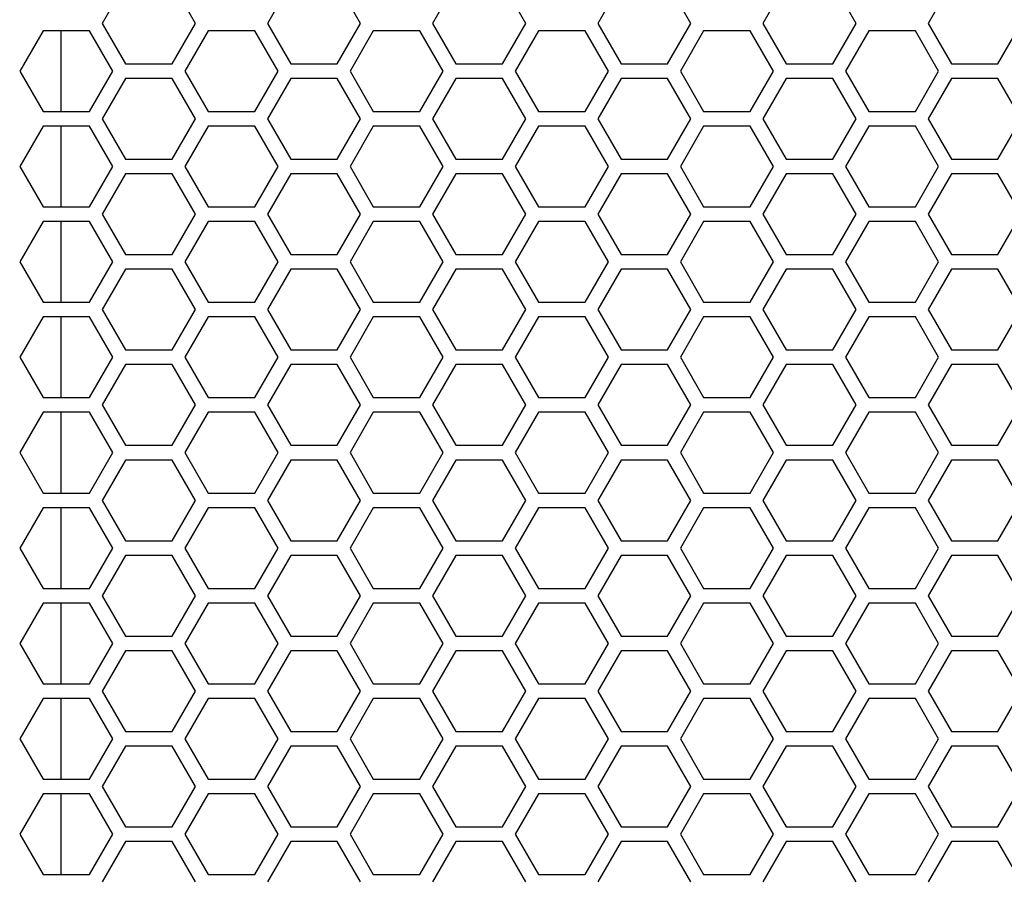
# Model space of a CAD drawing. Header units: millimetres. Extents: x 25 to 1935, y 715 to 2336.
# Tile 8 of 252: x 209 to 236, y 908 to 932. Entities that reach past the tile are written whole.
import ezdxf

# ---------------------------------------------------------------- set-up
doc = ezdxf.new("R2010")
doc.units = ezdxf.units.MM
doc.header["$LTSCALE"] = 2
doc.layers.get('0').update_dxf_attribs({"color": 2})

msp = doc.modelspace()

# ---------------------------------------------------------------- linework, layer by layer
at = {"color": 2, "linetype": 'Continuous', "lineweight": 30}
for p, q in [((211.771, 932.811), (211.136, 931.711)), ((213.676, 931.711), (213.041, 932.811)), ((216.275, 932.811), (215.639, 931.711)), ((218.18, 931.711), (217.545, 932.811)), ((220.778, 932.811), (220.143, 931.711)), ((222.683, 931.711), (222.048, 932.811)), ((225.281, 932.811), (224.646, 931.711)), ((227.186, 931.711), (226.551, 932.811)), ((229.785, 932.811), (229.149, 931.711)), ((231.69, 931.711), (231.055, 932.811)), ((234.288, 932.811), (233.653, 931.711)), ((211.136, 931.711), (211.771, 930.611)), ((213.041, 930.611), (213.676, 931.711)), ((215.639, 931.711), (216.275, 930.611)), ((217.545, 930.611), (218.18, 931.711)), ((220.143, 931.711), (220.778, 930.611)), ((222.048, 930.611), (222.683, 931.711)), ((224.646, 931.711), (225.281, 930.611)), ((226.551, 930.611), (227.186, 931.711)), ((229.149, 931.711), (229.785, 930.611)), ((231.055, 930.611), (231.69, 931.711)), ((233.653, 931.711), (234.288, 930.611)), ((235.558, 930.611), (236.193, 931.711)), ((209.52, 931.511), (208.884, 930.411)), ((210.79, 931.511), (209.52, 931.511)), ((210.015, 929.311), (210.015, 931.511)), ((211.425, 930.411), (210.79, 931.511)), ((214.023, 931.511), (213.388, 930.411)), ((215.293, 931.511), (214.023, 931.511)), ((215.928, 930.411), (215.293, 931.511)), ((218.526, 931.511), (217.891, 930.411)), ((219.796, 931.511), (218.526, 931.511)), ((220.431, 930.411), (219.796, 931.511)), ((223.03, 931.511), (222.394, 930.411)), ((224.3, 931.511), (223.03, 931.511)), ((224.935, 930.411), (224.3, 931.511)), ((227.533, 931.511), (226.898, 930.411)), ((228.803, 931.511), (227.533, 931.511)), ((229.438, 930.411), (228.803, 931.511)), ((232.036, 931.511), (231.401, 930.411)), ((233.306, 931.511), (232.036, 931.511)), ((233.941, 930.411), (233.306, 931.511)), ((211.771, 930.611), (213.041, 930.611)), ((216.275, 930.611), (217.545, 930.611)), ((220.778, 930.611), (222.048, 930.611)), ((225.281, 930.611), (226.551, 930.611)), ((229.785, 930.611), (231.055, 930.611)), ((234.288, 930.611), (235.558, 930.611)), ((208.884, 930.411), (209.52, 929.311)), ((210.79, 929.311), (211.425, 930.411)), ((213.388, 930.411), (214.023, 929.311)), ((215.293, 929.311), (215.928, 930.411)), ((217.891, 930.411), (218.526, 929.311)), ((219.796, 929.311), (220.431, 930.411)), ((222.394, 930.411), (223.03, 929.311)), ((224.3, 929.311), (224.935, 930.411)), ((226.898, 930.411), (227.533, 929.311)), ((228.803, 929.311), (229.438, 930.411)), ((231.401, 930.411), (232.036, 929.311)), ((233.306, 929.311), (233.941, 930.411)), ((211.771, 930.211), (211.136, 929.111)), ((213.041, 930.211), (211.771, 930.211)), ((213.676, 929.111), (213.041, 930.211)), ((216.275, 930.211), (215.639, 929.111)), ((217.545, 930.211), (216.275, 930.211)), ((218.18, 929.111), (217.545, 930.211)), ((220.778, 930.211), (220.143, 929.111)), ((222.048, 930.211), (220.778, 930.211)), ((222.683, 929.111), (222.048, 930.211)), ((225.281, 930.211), (224.646, 929.111)), ((226.551, 930.211), (225.281, 930.211)), ((227.186, 929.111), (226.551, 930.211)), ((229.785, 930.211), (229.149, 929.111)), ((231.055, 930.211), (229.785, 930.211)), ((231.69, 929.111), (231.055, 930.211)), ((234.288, 930.211), (233.653, 929.111)), ((235.558, 930.211), (234.288, 930.211)), ((236.193, 929.111), (235.558, 930.211)), ((209.52, 929.311), (210.79, 929.311)), ((214.023, 929.311), (215.293, 929.311)), ((218.526, 929.311), (219.796, 929.311)), ((223.03, 929.311), (224.3, 929.311)), ((227.533, 929.311), (228.803, 929.311)), ((232.036, 929.311), (233.306, 929.311)), ((209.52, 928.911), (208.884, 927.811)), ((210.79, 928.911), (209.52, 928.911)), ((210.015, 926.711), (210.015, 928.911)), ((211.425, 927.811), (210.79, 928.911)), ((211.136, 929.111), (211.771, 928.011)), ((213.041, 928.011), (213.676, 929.111)), ((214.023, 928.911), (213.388, 927.811)), ((215.293, 928.911), (214.023, 928.911)), ((215.928, 927.811), (215.293, 928.911)), ((215.639, 929.111), (216.275, 928.011)), ((217.545, 928.011), (218.18, 929.111)), ((218.526, 928.911), (217.891, 927.811)), ((219.796, 928.911), (218.526, 928.911)), ((220.431, 927.811), (219.796, 928.911)), ((220.143, 929.111), (220.778, 928.011)), ((222.048, 928.011), (222.683, 929.111)), ((223.03, 928.911), (222.394, 927.811)), ((224.3, 928.911), (223.03, 928.911)), ((224.935, 927.811), (224.3, 928.911)), ((224.646, 929.111), (225.281, 928.011)), ((226.551, 928.011), (227.186, 929.111)), ((227.533, 928.911), (226.898, 927.811)), ((228.803, 928.911), (227.533, 928.911)), ((229.438, 927.811), (228.803, 928.911)), ((229.149, 929.111), (229.785, 928.011)), ((231.055, 928.011), (231.69, 929.111)), ((232.036, 928.911), (231.401, 927.811)), ((233.306, 928.911), (232.036, 928.911)), ((233.941, 927.811), (233.306, 928.911)), ((233.653, 929.111), (234.288, 928.011)), ((235.558, 928.011), (236.193, 929.111)), ((211.771, 928.011), (213.041, 928.011)), ((216.275, 928.011), (217.545, 928.011)), ((220.778, 928.011), (222.048, 928.011)), ((225.281, 928.011), (226.551, 928.011)), ((229.785, 928.011), (231.055, 928.011)), ((234.288, 928.011), (235.558, 928.011)), ((208.884, 927.811), (209.52, 926.711)), ((210.79, 926.711), (211.425, 927.811)), ((211.771, 927.611), (211.136, 926.511)), ((213.041, 927.611), (211.771, 927.611)), ((213.676, 926.511), (213.041, 927.611)), ((213.388, 927.811), (214.023, 926.711)), ((215.293, 926.711), (215.928, 927.811)), ((216.275, 927.611), (215.639, 926.511)), ((217.545, 927.611), (216.275, 927.611)), ((218.18, 926.511), (217.545, 927.611)), ((217.891, 927.811), (218.526, 926.711)), ((219.796, 926.711), (220.431, 927.811)), ((220.778, 927.611), (220.143, 926.511)), ((222.048, 927.611), (220.778, 927.611)), ((222.683, 926.511), (222.048, 927.611)), ((222.394, 927.811), (223.03, 926.711)), ((224.3, 926.711), (224.935, 927.811)), ((225.281, 927.611), (224.646, 926.511)), ((226.551, 927.611), (225.281, 927.611)), ((227.186, 926.511), (226.551, 927.611)), ((226.898, 927.811), (227.533, 926.711)), ((228.803, 926.711), (229.438, 927.811)), ((229.785, 927.611), (229.149, 926.511)), ((231.055, 927.611), (229.785, 927.611)), ((231.69, 926.511), (231.055, 927.611)), ((231.401, 927.811), (232.036, 926.711)), ((233.306, 926.711), (233.941, 927.811)), ((234.288, 927.611), (233.653, 926.511)), ((235.558, 927.611), (234.288, 927.611)), ((236.193, 926.511), (235.558, 927.611)), ((209.52, 926.711), (210.79, 926.711)), ((211.136, 926.511), (211.771, 925.411)), ((213.041, 925.411), (213.676, 926.511)), ((214.023, 926.711), (215.293, 926.711)), ((215.639, 926.511), (216.275, 925.411)), ((217.545, 925.411), (218.18, 926.511)), ((218.526, 926.711), (219.796, 926.711)), ((220.143, 926.511), (220.778, 925.411)), ((222.048, 925.411), (222.683, 926.511)), ((223.03, 926.711), (224.3, 926.711)), ((224.646, 926.511), (225.281, 925.411)), ((226.551, 925.411), (227.186, 926.511)), ((227.533, 926.711), (228.803, 926.711)), ((229.149, 926.511), (229.785, 925.411)), ((231.055, 925.411), (231.69, 926.511)), ((232.036, 926.711), (233.306, 926.711)), ((233.653, 926.511), (234.288, 925.411)), ((235.558, 925.411), (236.193, 926.511)), ((209.52, 926.311), (208.884, 925.211)), ((210.79, 926.311), (209.52, 926.311)), ((210.015, 924.111), (210.015, 926.311)), ((211.425, 925.211), (210.79, 926.311)), ((214.023, 926.311), (213.388, 925.211)), ((215.293, 926.311), (214.023, 926.311)), ((215.928, 925.211), (215.293, 926.311)), ((218.526, 926.311), (217.891, 925.211)), ((219.796, 926.311), (218.526, 926.311)), ((220.431, 925.211), (219.796, 926.311)), ((223.03, 926.311), (222.394, 925.211)), ((224.3, 926.311), (223.03, 926.311)), ((224.935, 925.211), (224.3, 926.311)), ((227.533, 926.311), (226.898, 925.211)), ((228.803, 926.311), (227.533, 926.311)), ((229.438, 925.211), (228.803, 926.311)), ((232.036, 926.311), (231.401, 925.211)), ((233.306, 926.311), (232.036, 926.311)), ((233.941, 925.211), (233.306, 926.311)), ((211.771, 925.411), (213.041, 925.411)), ((216.275, 925.411), (217.545, 925.411)), ((220.778, 925.411), (222.048, 925.411)), ((225.281, 925.411), (226.551, 925.411)), ((229.785, 925.411), (231.055, 925.411)), ((234.288, 925.411), (235.558, 925.411)), ((208.884, 925.211), (209.52, 924.111)), ((210.79, 924.111), (211.425, 925.211)), ((213.388, 925.211), (214.023, 924.111)), ((215.293, 924.111), (215.928, 925.211)), ((217.891, 925.211), (218.526, 924.111)), ((219.796, 924.111), (220.431, 925.211)), ((222.394, 925.211), (223.03, 924.111)), ((224.3, 924.111), (224.935, 925.211)), ((226.898, 925.211), (227.533, 924.111)), ((228.803, 924.111), (229.438, 925.211)), ((231.401, 925.211), (232.036, 924.111)), ((233.306, 924.111), (233.941, 925.211)), ((211.771, 925.011), (211.136, 923.911)), ((213.041, 925.011), (211.771, 925.011)), ((213.676, 923.911), (213.041, 925.011)), ((216.275, 925.011), (215.639, 923.911)), ((217.545, 925.011), (216.275, 925.011)), ((218.18, 923.911), (217.545, 925.011)), ((220.778, 925.011), (220.143, 923.911)), ((222.048, 925.011), (220.778, 925.011)), ((222.683, 923.911), (222.048, 925.011)), ((225.281, 925.011), (224.646, 923.911)), ((226.551, 925.011), (225.281, 925.011)), ((227.186, 923.911), (226.551, 925.011)), ((229.785, 925.011), (229.149, 923.911)), ((231.055, 925.011), (229.785, 925.011)), ((231.69, 923.911), (231.055, 925.011)), ((234.288, 925.011), (233.653, 923.911)), ((235.558, 925.011), (234.288, 925.011)), ((236.193, 923.911), (235.558, 925.011)), ((209.52, 924.111), (210.79, 924.111)), ((214.023, 924.111), (215.293, 924.111)), ((218.526, 924.111), (219.796, 924.111)), ((223.03, 924.111), (224.3, 924.111)), ((227.533, 924.111), (228.803, 924.111)), ((232.036, 924.111), (233.306, 924.111)), ((211.136, 923.911), (211.771, 922.811)), ((213.041, 922.811), (213.676, 923.911)), ((215.639, 923.911), (216.275, 922.811)), ((217.545, 922.811), (218.18, 923.911)), ((220.143, 923.911), (220.778, 922.811)), ((222.048, 922.811), (222.683, 923.911)), ((224.646, 923.911), (225.281, 922.811)), ((226.551, 922.811), (227.186, 923.911)), ((229.149, 923.911), (229.785, 922.811)), ((231.055, 922.811), (231.69, 923.911)), ((233.653, 923.911), (234.288, 922.811)), ((235.558, 922.811), (236.193, 923.911)), ((209.52, 923.711), (208.884, 922.611)), ((210.79, 923.711), (209.52, 923.711)), ((210.015, 921.511), (210.015, 923.711)), ((211.425, 922.611), (210.79, 923.711)), ((214.023, 923.711), (213.388, 922.611)), ((215.293, 923.711), (214.023, 923.711)), ((215.928, 922.611), (215.293, 923.711)), ((218.526, 923.711), (217.891, 922.611)), ((219.796, 923.711), (218.526, 923.711)), ((220.431, 922.611), (219.796, 923.711)), ((223.03, 923.711), (222.394, 922.611)), ((224.3, 923.711), (223.03, 923.711)), ((224.935, 922.611), (224.3, 923.711)), ((227.533, 923.711), (226.898, 922.611)), ((228.803, 923.711), (227.533, 923.711)), ((229.438, 922.611), (228.803, 923.711)), ((232.036, 923.711), (231.401, 922.611)), ((233.306, 923.711), (232.036, 923.711)), ((233.941, 922.611), (233.306, 923.711)), ((211.771, 922.811), (213.041, 922.811)), ((216.275, 922.811), (217.545, 922.811)), ((220.778, 922.811), (222.048, 922.811)), ((225.281, 922.811), (226.551, 922.811)), ((229.785, 922.811), (231.055, 922.811)), ((234.288, 922.811), (235.558, 922.811)), ((208.884, 922.611), (209.52, 921.511)), ((210.79, 921.511), (211.425, 922.611)), ((213.388, 922.611), (214.023, 921.511)), ((215.293, 921.511), (215.928, 922.611)), ((217.891, 922.611), (218.526, 921.511)), ((219.796, 921.511), (220.431, 922.611)), ((222.394, 922.611), (223.03, 921.511)), ((224.3, 921.511), (224.935, 922.611)), ((226.898, 922.611), (227.533, 921.511)), ((228.803, 921.511), (229.438, 922.611)), ((231.401, 922.611), (232.036, 921.511)), ((233.306, 921.511), (233.941, 922.611)), ((211.771, 922.411), (211.136, 921.311)), ((213.041, 922.411), (211.771, 922.411)), ((213.676, 921.311), (213.041, 922.411)), ((216.275, 922.411), (215.639, 921.311)), ((217.545, 922.411), (216.275, 922.411)), ((218.18, 921.311), (217.545, 922.411)), ((220.778, 922.411), (220.143, 921.311)), ((222.048, 922.411), (220.778, 922.411)), ((222.683, 921.311), (222.048, 922.411)), ((225.281, 922.411), (224.646, 921.311)), ((226.551, 922.411), (225.281, 922.411)), ((227.186, 921.311), (226.551, 922.411)), ((229.785, 922.411), (229.149, 921.311)), ((231.055, 922.411), (229.785, 922.411)), ((231.69, 921.311), (231.055, 922.411)), ((234.288, 922.411), (233.653, 921.311)), ((235.558, 922.411), (234.288, 922.411)), ((236.193, 921.311), (235.558, 922.411)), ((209.52, 921.511), (210.79, 921.511)), ((214.023, 921.511), (215.293, 921.511)), ((218.526, 921.511), (219.796, 921.511)), ((223.03, 921.511), (224.3, 921.511)), ((227.533, 921.511), (228.803, 921.511)), ((232.036, 921.511), (233.306, 921.511)), ((211.136, 921.311), (211.771, 920.211)), ((213.041, 920.211), (213.676, 921.311)), ((215.639, 921.311), (216.275, 920.211)), ((217.545, 920.211), (218.18, 921.311)), ((220.143, 921.311), (220.778, 920.211)), ((222.048, 920.211), (222.683, 921.311)), ((224.646, 921.311), (225.281, 920.211)), ((226.551, 920.211), (227.186, 921.311)), ((229.149, 921.311), (229.785, 920.211)), ((231.055, 920.211), (231.69, 921.311)), ((233.653, 921.311), (234.288, 920.211)), ((235.558, 920.211), (236.193, 921.311)), ((209.52, 921.111), (208.884, 920.011)), ((210.79, 921.111), (209.52, 921.111)), ((210.015, 918.911), (210.015, 921.111)), ((211.425, 920.011), (210.79, 921.111)), ((214.023, 921.111), (213.388, 920.011)), ((215.293, 921.111), (214.023, 921.111)), ((215.928, 920.011), (215.293, 921.111)), ((218.526, 921.111), (217.891, 920.011)), ((219.796, 921.111), (218.526, 921.111)), ((220.431, 920.011), (219.796, 921.111)), ((223.03, 921.111), (222.394, 920.011)), ((224.3, 921.111), (223.03, 921.111)), ((224.935, 920.011), (224.3, 921.111)), ((227.533, 921.111), (226.898, 920.011)), ((228.803, 921.111), (227.533, 921.111)), ((229.438, 920.011), (228.803, 921.111)), ((232.036, 921.111), (231.401, 920.011)), ((233.306, 921.111), (232.036, 921.111)), ((233.941, 920.011), (233.306, 921.111)), ((211.771, 920.211), (213.041, 920.211)), ((216.275, 920.211), (217.545, 920.211)), ((220.778, 920.211), (222.048, 920.211)), ((225.281, 920.211), (226.551, 920.211)), ((229.785, 920.211), (231.055, 920.211)), ((234.288, 920.211), (235.558, 920.211)), ((208.884, 920.011), (209.52, 918.911)), ((210.79, 918.911), (211.425, 920.011)), ((211.771, 919.811), (211.136, 918.711)), ((213.041, 919.811), (211.771, 919.811)), ((213.676, 918.711), (213.041, 919.811)), ((213.388, 920.011), (214.023, 918.911)), ((215.293, 918.911), (215.928, 920.011)), ((216.275, 919.811), (215.639, 918.711)), ((217.545, 919.811), (216.275, 919.811)), ((218.18, 918.711), (217.545, 919.811)), ((217.891, 920.011), (218.526, 918.911)), ((219.796, 918.911), (220.431, 920.011)), ((220.778, 919.811), (220.143, 918.711)), ((222.048, 919.811), (220.778, 919.811)), ((222.683, 918.711), (222.048, 919.811)), ((222.394, 920.011), (223.03, 918.911)), ((224.3, 918.911), (224.935, 920.011)), ((225.281, 919.811), (224.646, 918.711)), ((226.551, 919.811), (225.281, 919.811)), ((227.186, 918.711), (226.551, 919.811)), ((226.898, 920.011), (227.533, 918.911)), ((228.803, 918.911), (229.438, 920.011)), ((229.785, 919.811), (229.149, 918.711)), ((231.055, 919.811), (229.785, 919.811)), ((231.69, 918.711), (231.055, 919.811)), ((231.401, 920.011), (232.036, 918.911)), ((233.306, 918.911), (233.941, 920.011)), ((234.288, 919.811), (233.653, 918.711)), ((235.558, 919.811), (234.288, 919.811)), ((236.193, 918.711), (235.558, 919.811)), ((209.52, 918.911), (210.79, 918.911)), ((211.136, 918.711), (211.771, 917.611)), ((213.041, 917.611), (213.676, 918.711)), ((214.023, 918.911), (215.293, 918.911)), ((215.639, 918.711), (216.275, 917.611)), ((217.545, 917.611), (218.18, 918.711)), ((218.526, 918.911), (219.796, 918.911)), ((220.143, 918.711), (220.778, 917.611)), ((222.048, 917.611), (222.683, 918.711)), ((223.03, 918.911), (224.3, 918.911)), ((224.646, 918.711), (225.281, 917.611)), ((226.551, 917.611), (227.186, 918.711)), ((227.533, 918.911), (228.803, 918.911)), ((229.149, 918.711), (229.785, 917.611)), ((231.055, 917.611), (231.69, 918.711)), ((232.036, 918.911), (233.306, 918.911)), ((233.653, 918.711), (234.288, 917.611)), ((235.558, 917.611), (236.193, 918.711)), ((209.52, 918.511), (208.884, 917.411)), ((210.79, 918.511), (209.52, 918.511)), ((210.015, 916.311), (210.015, 918.511)), ((211.425, 917.411), (210.79, 918.511)), ((214.023, 918.511), (213.388, 917.411)), ((215.293, 918.511), (214.023, 918.511)), ((215.928, 917.411), (215.293, 918.511)), ((218.526, 918.511), (217.891, 917.411)), ((219.796, 918.511), (218.526, 918.511)), ((220.431, 917.411), (219.796, 918.511)), ((223.03, 918.511), (222.394, 917.411)), ((224.3, 918.511), (223.03, 918.511)), ((224.935, 917.411), (224.3, 918.511)), ((227.533, 918.511), (226.898, 917.411)), ((228.803, 918.511), (227.533, 918.511)), ((229.438, 917.411), (228.803, 918.511)), ((232.036, 918.511), (231.401, 917.411)), ((233.306, 918.511), (232.036, 918.511)), ((233.941, 917.411), (233.306, 918.511)), ((208.884, 917.411), (209.52, 916.311)), ((210.79, 916.311), (211.425, 917.411)), ((211.771, 917.611), (213.041, 917.611)), ((213.388, 917.411), (214.023, 916.311)), ((215.293, 916.311), (215.928, 917.411)), ((216.275, 917.611), (217.545, 917.611)), ((217.891, 917.411), (218.526, 916.311)), ((219.796, 916.311), (220.431, 917.411)), ((220.778, 917.611), (222.048, 917.611)), ((222.394, 917.411), (223.03, 916.311)), ((224.3, 916.311), (224.935, 917.411)), ((225.281, 917.611), (226.551, 917.611)), ((226.898, 917.411), (227.533, 916.311)), ((228.803, 916.311), (229.438, 917.411)), ((229.785, 917.611), (231.055, 917.611)), ((231.401, 917.411), (232.036, 916.311)), ((233.306, 916.311), (233.941, 917.411)), ((234.288, 917.611), (235.558, 917.611)), ((211.771, 917.211), (211.136, 916.111)), ((213.041, 917.211), (211.771, 917.211)), ((213.676, 916.111), (213.041, 917.211)), ((216.275, 917.211), (215.639, 916.111)), ((217.545, 917.211), (216.275, 917.211)), ((218.18, 916.111), (217.545, 917.211)), ((220.778, 917.211), (220.143, 916.111)), ((222.048, 917.211), (220.778, 917.211)), ((222.683, 916.111), (222.048, 917.211)), ((225.281, 917.211), (224.646, 916.111)), ((226.551, 917.211), (225.281, 917.211)), ((227.186, 916.111), (226.551, 917.211)), ((229.785, 917.211), (229.149, 916.111)), ((231.055, 917.211), (229.785, 917.211)), ((231.69, 916.111), (231.055, 917.211)), ((234.288, 917.211), (233.653, 916.111)), ((235.558, 917.211), (234.288, 917.211)), ((236.193, 916.111), (235.558, 917.211)), ((209.52, 916.311), (210.79, 916.311)), ((214.023, 916.311), (215.293, 916.311)), ((218.526, 916.311), (219.796, 916.311)), ((223.03, 916.311), (224.3, 916.311)), ((227.533, 916.311), (228.803, 916.311)), ((232.036, 916.311), (233.306, 916.311)), ((211.136, 916.111), (211.771, 915.011)), ((213.041, 915.011), (213.676, 916.111)), ((215.639, 916.111), (216.275, 915.011)), ((217.545, 915.011), (218.18, 916.111)), ((220.143, 916.111), (220.778, 915.011)), ((222.048, 915.011), (222.683, 916.111)), ((224.646, 916.111), (225.281, 915.011)), ((226.551, 915.011), (227.186, 916.111)), ((229.149, 916.111), (229.785, 915.011)), ((231.055, 915.011), (231.69, 916.111)), ((233.653, 916.111), (234.288, 915.011)), ((235.558, 915.011), (236.193, 916.111)), ((209.52, 915.911), (208.884, 914.811)), ((210.79, 915.911), (209.52, 915.911)), ((210.015, 913.711), (210.015, 915.911)), ((211.425, 914.811), (210.79, 915.911)), ((214.023, 915.911), (213.388, 914.811)), ((215.293, 915.911), (214.023, 915.911)), ((215.928, 914.811), (215.293, 915.911)), ((218.526, 915.911), (217.891, 914.811)), ((219.796, 915.911), (218.526, 915.911)), ((220.431, 914.811), (219.796, 915.911)), ((223.03, 915.911), (222.394, 914.811)), ((224.3, 915.911), (223.03, 915.911)), ((224.935, 914.811), (224.3, 915.911)), ((227.533, 915.911), (226.898, 914.811)), ((228.803, 915.911), (227.533, 915.911)), ((229.438, 914.811), (228.803, 915.911)), ((232.036, 915.911), (231.401, 914.811)), ((233.306, 915.911), (232.036, 915.911)), ((233.941, 914.811), (233.306, 915.911)), ((211.771, 915.011), (213.041, 915.011)), ((216.275, 915.011), (217.545, 915.011)), ((220.778, 915.011), (222.048, 915.011)), ((225.281, 915.011), (226.551, 915.011)), ((229.785, 915.011), (231.055, 915.011)), ((234.288, 915.011), (235.558, 915.011)), ((208.884, 914.811), (209.52, 913.711)), ((210.79, 913.711), (211.425, 914.811)), ((213.388, 914.811), (214.023, 913.711)), ((215.293, 913.711), (215.928, 914.811)), ((217.891, 914.811), (218.526, 913.711)), ((219.796, 913.711), (220.431, 914.811)), ((222.394, 914.811), (223.03, 913.711)), ((224.3, 913.711), (224.935, 914.811)), ((226.898, 914.811), (227.533, 913.711)), ((228.803, 913.711), (229.438, 914.811)), ((231.401, 914.811), (232.036, 913.711)), ((233.306, 913.711), (233.941, 914.811)), ((211.771, 914.611), (211.136, 913.511)), ((213.041, 914.611), (211.771, 914.611)), ((213.676, 913.511), (213.041, 914.611)), ((216.275, 914.611), (215.639, 913.511)), ((217.545, 914.611), (216.275, 914.611)), ((218.18, 913.511), (217.545, 914.611)), ((220.778, 914.611), (220.143, 913.511)), ((222.048, 914.611), (220.778, 914.611)), ((222.683, 913.511), (222.048, 914.611)), ((225.281, 914.611), (224.646, 913.511)), ((226.551, 914.611), (225.281, 914.611)), ((227.186, 913.511), (226.551, 914.611)), ((229.785, 914.611), (229.149, 913.511)), ((231.055, 914.611), (229.785, 914.611)), ((231.69, 913.511), (231.055, 914.611)), ((234.288, 914.611), (233.653, 913.511)), ((235.558, 914.611), (234.288, 914.611)), ((236.193, 913.511), (235.558, 914.611)), ((209.52, 913.711), (210.79, 913.711)), ((214.023, 913.711), (215.293, 913.711)), ((218.526, 913.711), (219.796, 913.711)), ((223.03, 913.711), (224.3, 913.711)), ((227.533, 913.711), (228.803, 913.711)), ((232.036, 913.711), (233.306, 913.711)), ((211.136, 913.511), (211.771, 912.411)), ((213.041, 912.411), (213.676, 913.511)), ((215.639, 913.511), (216.275, 912.411)), ((217.545, 912.411), (218.18, 913.511)), ((220.143, 913.511), (220.778, 912.411)), ((222.048, 912.411), (222.683, 913.511)), ((224.646, 913.511), (225.281, 912.411)), ((226.551, 912.411), (227.186, 913.511)), ((229.149, 913.511), (229.785, 912.411)), ((231.055, 912.411), (231.69, 913.511)), ((233.653, 913.511), (234.288, 912.411)), ((235.558, 912.411), (236.193, 913.511)), ((209.52, 913.311), (208.884, 912.211)), ((210.79, 913.311), (209.52, 913.311)), ((210.015, 911.111), (210.015, 913.311)), ((211.425, 912.211), (210.79, 913.311)), ((214.023, 913.311), (213.388, 912.211)), ((215.293, 913.311), (214.023, 913.311)), ((215.928, 912.211), (215.293, 913.311)), ((218.526, 913.311), (217.891, 912.211)), ((219.796, 913.311), (218.526, 913.311)), ((220.431, 912.211), (219.796, 913.311)), ((223.03, 913.311), (222.394, 912.211)), ((224.3, 913.311), (223.03, 913.311)), ((224.935, 912.211), (224.3, 913.311)), ((227.533, 913.311), (226.898, 912.211)), ((228.803, 913.311), (227.533, 913.311)), ((229.438, 912.211), (228.803, 913.311)), ((232.036, 913.311), (231.401, 912.211)), ((233.306, 913.311), (232.036, 913.311)), ((233.941, 912.211), (233.306, 913.311)), ((211.771, 912.411), (213.041, 912.411)), ((216.275, 912.411), (217.545, 912.411)), ((220.778, 912.411), (222.048, 912.411)), ((225.281, 912.411), (226.551, 912.411)), ((229.785, 912.411), (231.055, 912.411)), ((234.288, 912.411), (235.558, 912.411)), ((208.884, 912.211), (209.52, 911.111)), ((210.79, 911.111), (211.425, 912.211)), ((211.771, 912.011), (211.136, 910.911)), ((213.041, 912.011), (211.771, 912.011)), ((213.676, 910.911), (213.041, 912.011)), ((213.388, 912.211), (214.023, 911.111)), ((215.293, 911.111), (215.928, 912.211)), ((216.275, 912.011), (215.639, 910.911)), ((217.545, 912.011), (216.275, 912.011)), ((218.18, 910.911), (217.545, 912.011)), ((217.891, 912.211), (218.526, 911.111)), ((219.796, 911.111), (220.431, 912.211)), ((220.778, 912.011), (220.143, 910.911)), ((222.048, 912.011), (220.778, 912.011)), ((222.683, 910.911), (222.048, 912.011)), ((222.394, 912.211), (223.03, 911.111)), ((224.3, 911.111), (224.935, 912.211)), ((225.281, 912.011), (224.646, 910.911)), ((226.551, 912.011), (225.281, 912.011)), ((227.186, 910.911), (226.551, 912.011)), ((226.898, 912.211), (227.533, 911.111)), ((228.803, 911.111), (229.438, 912.211)), ((229.785, 912.011), (229.149, 910.911)), ((231.055, 912.011), (229.785, 912.011)), ((231.69, 910.911), (231.055, 912.011)), ((231.401, 912.211), (232.036, 911.111)), ((233.306, 911.111), (233.941, 912.211)), ((234.288, 912.011), (233.653, 910.911)), ((235.558, 912.011), (234.288, 912.011)), ((236.193, 910.911), (235.558, 912.011)), ((209.52, 911.111), (210.79, 911.111)), ((214.023, 911.111), (215.293, 911.111)), ((218.526, 911.111), (219.796, 911.111)), ((223.03, 911.111), (224.3, 911.111)), ((227.533, 911.111), (228.803, 911.111)), ((232.036, 911.111), (233.306, 911.111)), ((209.52, 910.711), (208.884, 909.611)), ((210.79, 910.711), (209.52, 910.711)), ((210.015, 908.511), (210.015, 910.711)), ((211.425, 909.611), (210.79, 910.711)), ((211.136, 910.911), (211.771, 909.811)), ((213.041, 909.811), (213.676, 910.911)), ((214.023, 910.711), (213.388, 909.611)), ((215.293, 910.711), (214.023, 910.711)), ((215.928, 909.611), (215.293, 910.711)), ((215.639, 910.911), (216.275, 909.811)), ((217.545, 909.811), (218.18, 910.911)), ((218.526, 910.711), (217.891, 909.611)), ((219.796, 910.711), (218.526, 910.711)), ((220.431, 909.611), (219.796, 910.711)), ((220.143, 910.911), (220.778, 909.811)), ((222.048, 909.811), (222.683, 910.911)), ((223.03, 910.711), (222.394, 909.611)), ((224.3, 910.711), (223.03, 910.711)), ((224.935, 909.611), (224.3, 910.711)), ((224.646, 910.911), (225.281, 909.811)), ((226.551, 909.811), (227.186, 910.911)), ((227.533, 910.711), (226.898, 909.611)), ((228.803, 910.711), (227.533, 910.711)), ((229.438, 909.611), (228.803, 910.711)), ((229.149, 910.911), (229.785, 909.811)), ((231.055, 909.811), (231.69, 910.911)), ((232.036, 910.711), (231.401, 909.611)), ((233.306, 910.711), (232.036, 910.711)), ((233.941, 909.611), (233.306, 910.711)), ((233.653, 910.911), (234.288, 909.811)), ((235.558, 909.811), (236.193, 910.911)), ((208.884, 909.611), (209.52, 908.511)), ((210.79, 908.511), (211.425, 909.611)), ((211.771, 909.811), (213.041, 909.811)), ((213.388, 909.611), (214.023, 908.511)), ((215.293, 908.511), (215.928, 909.611)), ((216.275, 909.811), (217.545, 909.811)), ((217.891, 909.611), (218.526, 908.511)), ((219.796, 908.511), (220.431, 909.611)), ((220.778, 909.811), (222.048, 909.811)), ((222.394, 909.611), (223.03, 908.511)), ((224.3, 908.511), (224.935, 909.611)), ((225.281, 909.811), (226.551, 909.811)), ((226.898, 909.611), (227.533, 908.511)), ((228.803, 908.511), (229.438, 909.611)), ((229.785, 909.811), (231.055, 909.811)), ((231.401, 909.611), (232.036, 908.511)), ((233.306, 908.511), (233.941, 909.611)), ((234.288, 909.811), (235.558, 909.811)), ((211.771, 909.411), (211.136, 908.311)), ((213.041, 909.411), (211.771, 909.411)), ((213.676, 908.311), (213.041, 909.411)), ((216.275, 909.411), (215.639, 908.311)), ((217.545, 909.411), (216.275, 909.411)), ((218.18, 908.311), (217.545, 909.411)), ((220.778, 909.411), (220.143, 908.311)), ((222.048, 909.411), (220.778, 909.411)), ((222.683, 908.311), (222.048, 909.411)), ((225.281, 909.411), (224.646, 908.311)), ((226.551, 909.411), (225.281, 909.411)), ((227.186, 908.311), (226.551, 909.411)), ((229.785, 909.411), (229.149, 908.311)), ((231.055, 909.411), (229.785, 909.411)), ((231.69, 908.311), (231.055, 909.411)), ((234.288, 909.411), (233.653, 908.311)), ((235.558, 909.411), (234.288, 909.411)), ((236.193, 908.311), (235.558, 909.411)), ((209.52, 908.511), (210.79, 908.511)), ((214.023, 908.511), (215.293, 908.511)), ((218.526, 908.511), (219.796, 908.511)), ((223.03, 908.511), (224.3, 908.511)), ((227.533, 908.511), (228.803, 908.511)), ((232.036, 908.511), (233.306, 908.511))]:
    msp.add_line(p, q, dxfattribs=at)

doc.saveas('drawing.dxf')
